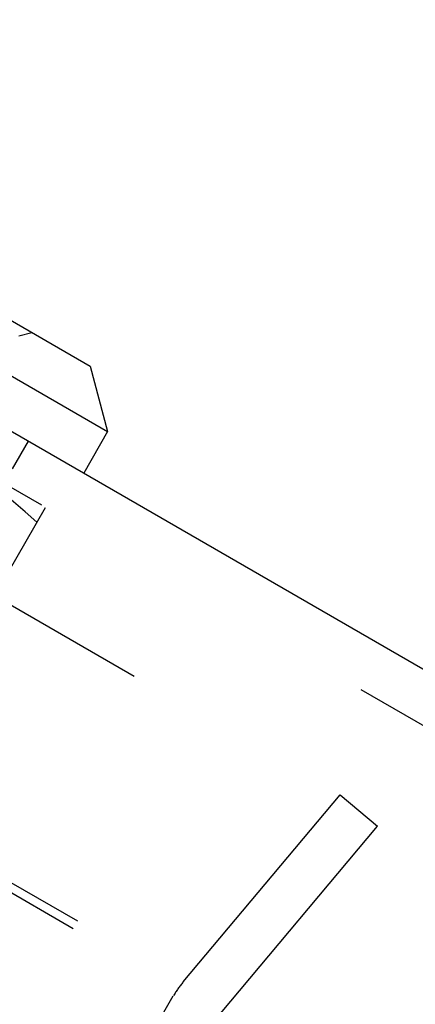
# Model space of a CAD drawing. Header units: inches. Extents: x 0 to 82.5, y 0 to 53.4.
# Tile 15 of 128: x 16.6 to 17.1, y 25.8 to 27.1. Entities that reach past the tile are written whole.
import ezdxf

# ---------------------------------------------------------------- set-up
doc = ezdxf.new("R2010")
doc.units = ezdxf.units.IN
doc.header["$LTSCALE"] = 4.538835
doc.header["$MEASUREMENT"] = 0
doc.linetypes.add('HIDDEN', pattern=[0.2, 0.1, -0.1])
doc.layers.add('DEFAULT_2', color=8, linetype='HIDDEN')
doc.layers.add('DOOR_ASSEMBLY', color=7, linetype='CONTINUOUS')

msp = doc.modelspace()

# ---------------------------------------------------------------- linework, layer by layer
at = {"layer": 'DEFAULT_2', "color": 8, "linetype": 'HIDDEN'}
for p, q in [((3.7609, 33.7397), (17.0186, 26.0854)), ((3.6858, 33.4293), (16.7873, 25.8651)), ((3.691, 33.4383), (16.7925, 25.8742)), ((16.7925, 25.8742), (16.9857, 26.1044)), ((16.9857, 26.1044), (17.0317, 26.0658)), ((16.8385, 25.8356), (17.0317, 26.0658)), ((16.6362, 25.6069), (16.7805, 25.857))]:
    msp.add_line(p, q, dxfattribs=at)
msp.add_arc((16.8845, 25.797), 0.12, 140, 150, dxfattribs=at)
at = {"layer": 'DOOR_ASSEMBLY', "color": 3, "linetype": 'Continuous'}
msp.add_line((3.6766, 34.0021), (17.2871, 26.1441), dxfattribs=at)
at = {"layer": 'DOOR_ASSEMBLY', "color": 8, "linetype": 'HIDDEN'}
for p, q in [((3.6466, 33.9502), (17.2571, 26.0922)), ((16.5904, 26.6691), (16.6065, 26.6734)), ((16.602, 26.5396), (16.5823, 26.5055)), ((16.5641, 26.3559), (16.6231, 26.4581))]:
    msp.add_line(p, q, dxfattribs=at)
at = {"layer": 'DOOR_ASSEMBLY', "color": 7, "linetype": 'Continuous'}
for p, q in [((16.0985, 26.9667), (16.6781, 26.6321)), ((16.0178, 26.9451), (16.6997, 26.5514)), ((16.6781, 26.6321), (16.6997, 26.5514)), ((16.6997, 26.5514), (16.6702, 26.5003))]:
    msp.add_line(p, q, dxfattribs=at)
at = {"layer": 'DOOR_ASSEMBLY', "color": 8, "linetype": 'HIDDEN'}
msp.add_lwpolyline([(16.6126, 26.4399), (16.5982, 26.4526), (16.5837, 26.465), (16.569, 26.4771), (16.5542, 26.4888), (16.5392, 26.5002), (16.524, 26.5113), (16.5086, 26.522), (16.4929, 26.5323), (16.4772, 26.5422), (16.4612, 26.5516)], dxfattribs=at)

doc.saveas('drawing.dxf')
